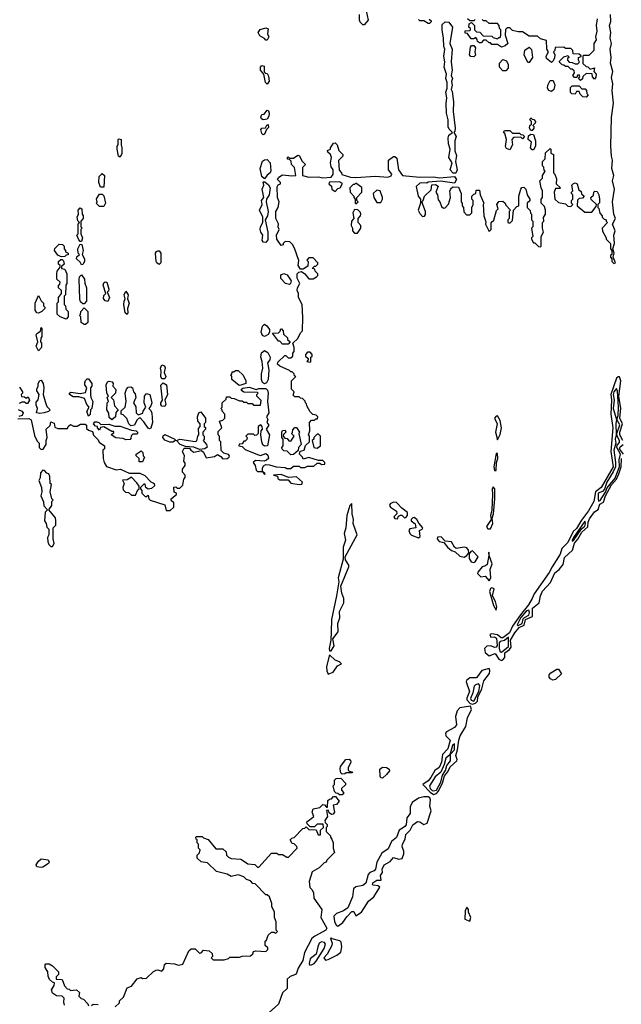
# Model space of a CAD drawing. Extents: x 2769579 to 2883812, y 684207 to 828660.
# Tile 162 of 256: x 2845899 to 2850239, y 728920 to 736018. Entities that reach past the tile are written whole.
import ezdxf

# ---------------------------------------------------------------- set-up
doc = ezdxf.new("R2010")
doc.units = 0

msp = doc.modelspace()

# ---------------------------------------------------------------- linework, layer by layer
at = {"layer": '0CON02XD'}
for points in [[(2848390, 736115), (2848412.5, 736015), (2848385, 735980), (2848375, 735980), (2848355, 736000), (2848350, 736015), (2848350, 736055)], [(2848851.7, 736021.7), (2848868.3, 736008.3), (2848868.3, 736001.7), (2848855, 735990), (2848845, 735990), (2848815, 736010), (2848785, 736010), (2848775, 736020)], [(2849025, 734911.2), (2849004.2, 734935), (2849017.5, 734985), (2848995.8, 735025), (2849003.3, 735085), (2848992.7, 735122.7), (2848990, 735165), (2848995.8, 735184.2), (2849020, 735205), (2848997.5, 735227.5), (2848989.2, 735245), (2848989.2, 735295), (2848978.8, 735345), (2848975.9, 735414.1), (2848981.2, 735455), (2848973.8, 735495), (2848983.3, 735525), (2848983.3, 735565), (2848973.8, 735595), (2848977.5, 735625), (2848961.2, 735675), (2848966, 735715), (2848958.8, 735755), (2848966.7, 735805), (2848957.5, 735825), (2848956.4, 735883.6), (2848946, 735945), (2848946.7, 735983.3), (2848968.3, 736001.7), (2848995, 736000), (2849020, 735965), (2849002.5, 735845), (2849017.5, 735805), (2849011.2, 735715), (2849017.5, 735655), (2849012.5, 735615), (2849020, 735595), (2849013, 735573), (2849017.5, 735545), (2849012.5, 735515), (2849019.3, 735499.3), (2849028, 735425), (2849026.7, 735355), (2849040, 735235), (2849037, 735213), (2849030, 735205), (2849046.7, 735175), (2849038.8, 735145), (2849038.3, 735071.7), (2849048.8, 735038.8), (2849042.5, 734995), (2849053.8, 734936.2), (2849045, 734912.5), (2849025, 734911.2)], [(2850063.8, 736025), (2850057.5, 735975), (2850062.5, 735935), (2850052.5, 735895), (2850056.4, 735873.6), (2850040, 735845), (2850040, 735795), (2850005, 735760), (2849965, 735760), (2849960, 735755), (2849961.7, 735701.7), (2849985, 735680), (2849998.3, 735678.3), (2850015, 735660), (2850045, 735670), (2850040, 735645), (2850057.5, 735625), (2850056.1, 735603.9), (2850045, 735590), (2850030, 735605), (2850028.3, 735628.3), (2849985, 735630), (2849961.7, 735608.3), (2849958.3, 735591.7), (2849945, 735580), (2849930, 735595), (2849940, 735605), (2849935, 735620), (2849921.7, 735618.3), (2849918.3, 735601.7), (2849901.7, 735601.7), (2849890, 735615), (2849900, 735635), (2849898.3, 735648.3), (2849885, 735660), (2849875, 735660), (2849855, 735680), (2849835, 735680), (2849825, 735690), (2849811.7, 735691.7), (2849791.7, 735711.7), (2849791.7, 735718.3), (2849810, 735735), (2849825, 735750), (2849855, 735760), (2849860, 735745), (2849851.7, 735738.3), (2849850, 735725), (2849861.7, 735711.7), (2849885, 735710), (2849905, 735700), (2849925, 735700), (2849938.3, 735711.7), (2849930, 735725), (2849930, 735745), (2849948.3, 735751.7), (2849948.3, 735758.3), (2849935, 735770), (2849891.7, 735771.7), (2849890, 735795), (2849875, 735810), (2849835, 735810), (2849825, 735820), (2849761.7, 735818.3), (2849760, 735795), (2849750, 735785), (2849760, 735765), (2849757.5, 735742.5), (2849748.3, 735721.7), (2849735, 735710), (2849698.3, 735738.3), (2849697.5, 735755), (2849712.5, 735785), (2849702.5, 735805), (2849698.3, 735868.3), (2849655, 735880), (2849635, 735900), (2849575, 735900), (2849525, 735930), (2849495, 735930), (2849455, 735940), (2849435, 735960), (2849415, 735960), (2849403, 735947), (2849400, 735905), (2849420, 735845), (2849401.7, 735828.3), (2849375, 735820), (2849345, 735840), (2849305, 735840), (2849295, 735850), (2849285, 735850), (2849265, 735870), (2849245, 735870), (2849228.3, 735851.7), (2849215, 735850), (2849201.7, 735861.7), (2849200, 735875), (2849188.3, 735888.3), (2849175, 735880), (2849155, 735880), (2849128.3, 735918.3), (2849111.7, 735921.7), (2849111.7, 735938.3), (2849145, 735940), (2849150, 735945), (2849150, 735955), (2849140, 735965), (2849141.7, 735988.3), (2849158.3, 735998.3), (2849180, 735975), (2849180, 735945), (2849195, 735930), (2849218.3, 735928.3), (2849241.7, 735901.7), (2849305, 735900), (2849315, 735890), (2849345, 735880), (2849355, 735890), (2849365, 735890), (2849370, 735905), (2849370, 735945), (2849360, 735955), (2849357, 735977), (2849345, 735990), (2849285, 735990), (2849265, 736010), (2849245, 736010), (2849235, 736020)], [(2849185, 736020), (2849175, 736010), (2849145, 736010), (2849130, 736025)], [(2850167.4, 735312.6), (2850182.1, 735415), (2850173.9, 735506.1), (2850178.2, 735555), (2850168.5, 735601.5), (2850177.7, 735645), (2850160.9, 735705), (2850165.5, 735745), (2850157.3, 735805), (2850167.8, 735845), (2850158.9, 735885), (2850164.2, 735925), (2850154.3, 735975), (2850162, 736005), (2850160, 736055)], [(2847685, 735870), (2847675, 735870), (2847665, 735882.5), (2847630.8, 735900.8), (2847620, 735925), (2847633.9, 735946.1), (2847675, 735960), (2847690.7, 735950.7), (2847687.5, 735915), (2847696.2, 735895), (2847685, 735870)], [(2849175, 735750), (2849153, 735753), (2849142.5, 735765), (2849150.7, 735819.3), (2849158.3, 735831.7), (2849175, 735832.5), (2849187.5, 735815), (2849182.5, 735785), (2849187.5, 735762.5), (2849175, 735750)], [(2849575, 735710), (2849565, 735710), (2849537.5, 735765), (2849541.7, 735798.3), (2849575, 735820), (2849591.7, 735801.7), (2849597.5, 735745), (2849575, 735710)], [(2849405, 735650), (2849385, 735650), (2849360, 735675), (2849360, 735705), (2849385, 735730), (2849410, 735720), (2849422.5, 735695), (2849421.7, 735668.3), (2849405, 735650)], [(2847685, 735552.5), (2847671.2, 735565), (2847660, 735625), (2847636.2, 735655), (2847636.2, 735675), (2847645, 735686.7), (2847663.3, 735683.3), (2847662.5, 735642.5), (2847671.7, 735631.7), (2847685, 735630), (2847695, 735610), (2847697.5, 735575), (2847685, 735552.5)], [(2849735, 735500), (2849717, 735507), (2849706.7, 735525), (2849707.5, 735545), (2849725, 735580), (2849748.3, 735578.3), (2849760, 735545), (2849752.5, 735515), (2849735, 735500)], [(2849985, 735460), (2849961.7, 735461.7), (2849941.7, 735481.7), (2849935, 735500), (2849915, 735500), (2849905, 735480), (2849883, 735483), (2849873, 735493), (2849871.7, 735528.3), (2849885, 735540), (2849935, 735540), (2849955, 735520), (2849978.3, 735518.3), (2849988.3, 735508.3), (2849990, 735485), (2850000, 735475), (2849985, 735460)], [(2847655, 735296.2), (2847643.1, 735303.1), (2847638, 735315), (2847645, 735333.3), (2847662.5, 735337.5), (2847683.3, 735366.7), (2847695, 735360), (2847699.2, 735345), (2847697, 735323), (2847685, 735300), (2847655, 735296.2)], [(2847540, 733025), (2847530, 733015), (2847540, 733005), (2847538.3, 732991.7), (2847525, 732980), (2847515, 732980), (2847505, 732960), (2847481.7, 732958.3), (2847480, 732945), (2847505, 732940), (2847525, 732920), (2847615, 732883.3), (2847635, 732877.5), (2847675, 732890), (2847689.5, 732879.5), (2847693.3, 732855), (2847678.3, 732841.7), (2847663.6, 732836.4), (2847600.7, 732839.3), (2847582.5, 732825), (2847597.5, 732805), (2847605, 732770), (2847615, 732760), (2847650, 732760), (2847665, 732740), (2847670, 732745), (2847650, 732760), (2847650, 732785), (2847658, 732802), (2847675, 732810.8), (2847700, 732810), (2847750, 732795), (2847815, 732790), (2847825, 732783.3), (2847855, 732783.3), (2847875, 732800), (2847915, 732800), (2847925, 732790), (2847955, 732790), (2847975, 732800), (2848021.7, 732798.3), (2848045, 732820), (2848065, 732820), (2848075, 732812.5), (2848100, 732815), (2848100, 732825), (2848085, 732840), (2848055, 732840), (2847985, 732862.5), (2847945, 732850), (2847940, 732865), (2847917.5, 732885), (2847921.7, 732908.3), (2847950, 732915), (2847961.7, 732948.3), (2847990, 732975), (2847990, 733015), (2847982.5, 733025), (2847992.5, 733055), (2847990, 733115), (2848005, 733130), (2848025, 733130), (2848035, 733140), (2848048.3, 733141.7), (2848050, 733155), (2848037, 733167), (2848013, 733173), (2847995, 733190), (2847970, 733235), (2847968.3, 733248.3), (2847960, 733255), (2847958.3, 733268.3), (2847938.3, 733288.3), (2847925, 733290), (2847915, 733300), (2847885, 733300), (2847871.7, 733311.7), (2847880, 733335), (2847860, 733355), (2847860, 733415), (2847890, 733445), (2847881.7, 733451.7), (2847880, 733465), (2847865, 733480), (2847855, 733480), (2847845, 733490), (2847775, 733520), (2847760, 733535), (2847761.7, 733548.3), (2847811.7, 733598.3), (2847818.3, 733598.3), (2847835, 733580), (2847855, 733580), (2847868.3, 733591.7), (2847870, 733615), (2847880, 733625), (2847880, 733655), (2847870, 733685), (2847905, 733720), (2847925, 733760), (2847940, 733775), (2847940.7, 733870.7), (2847937.5, 733965), (2847910, 734015), (2847910, 734045), (2847900, 734065), (2847902.5, 734085), (2847920, 734115), (2847900, 734155), (2847901.2, 734185), (2847911.7, 734198.3), (2847931.7, 734201.7), (2847956.4, 734186.4), (2847985, 734150), (2848015, 734150), (2848040, 734165), (2848050, 734175), (2848050, 734185), (2848030, 734205), (2848028.3, 734218.3), (2848010, 734225), (2848025, 734240), (2848035, 734240), (2848050, 734255), (2848050, 734265), (2848015, 734300), (2847985, 734300), (2847970, 734285), (2847980, 734275), (2847978.3, 734241.7), (2847945, 734220), (2847925, 734220), (2847906.7, 734245), (2847911.7, 734281.7), (2847881.7, 734371.7), (2847866.4, 734396.4), (2847847, 734417), (2847815, 734420), (2847800, 734405), (2847800, 734395), (2847785, 734390), (2847753.3, 734435), (2847752.5, 734465), (2847770, 734505), (2847762.5, 734525), (2847767, 734547), (2847747.5, 734585), (2847747.5, 734635), (2847762.5, 734665), (2847770, 734705), (2847760, 734735), (2847757, 734813), (2847763.6, 734826.4), (2847780, 734835), (2847780, 734845), (2847760, 734865), (2847768.3, 734881.7), (2847795, 734900), (2847861.2, 734891.2), (2847890, 734895), (2847881.7, 734951.7), (2847860, 734975), (2847858.3, 734998.3), (2847845, 735010), (2847831.7, 735011.7), (2847830, 735025), (2847835, 735030), (2847845, 735020), (2847875, 735020), (2847905, 735040), (2847916.4, 735036.4), (2847935, 735000), (2847960, 734975), (2847938.3, 734951.7), (2847940, 734895), (2847985, 734883.8), (2848055, 734886), (2848085, 734878.8), (2848145, 734883.3), (2848159.3, 734900.7), (2848160, 734935), (2848146.7, 734956.7), (2848140, 734985), (2848147.5, 735025), (2848140, 735045), (2848121.7, 735061.7), (2848120, 735075), (2848140, 735085), (2848140, 735095), (2848161.7, 735128.3), (2848175, 735130), (2848190, 735115), (2848200, 735075), (2848230, 735045), (2848230, 735035), (2848198.3, 735001.7), (2848203, 734933), (2848220, 734915), (2848221.7, 734901.7), (2848285, 734883.3), (2848325, 734880), (2848465, 734890), (2848553.6, 734883.6), (2848577.7, 734892.3), (2848582.5, 734905), (2848560, 734935), (2848560, 735005), (2848595, 735032.5), (2848605, 735032.5), (2848620.7, 735020.7), (2848632.5, 734935), (2848660, 734895), (2848785, 734882), (2848885, 734885.8), (2848927.3, 734877.3), (2849036.4, 734886.4), (2849050, 734865), (2849035, 734840), (2848935, 734853.3), (2848845, 734846.7), (2848835, 734840), (2848795, 734842.5), (2848785, 734840), (2848760, 734815), (2848772.5, 734745), (2848790, 734725), (2848790, 734695), (2848772.5, 734645), (2848785, 734620), (2848805, 734600), (2848818.3, 734601.7), (2848827, 734613), (2848827.5, 734635), (2848800, 734705), (2848810, 734715), (2848820, 734745), (2848868.3, 734791.7), (2848872.5, 734827.5), (2848899.3, 734829.3), (2848917, 734817), (2848900, 734775), (2848912.5, 734755), (2848918.3, 734718.3), (2848930, 734705), (2848941.7, 734671.7), (2848955, 734660), (2848968.3, 734661.7), (2848991.7, 734688.3), (2849007.5, 734735), (2849002.5, 734785), (2849013.6, 734806.4), (2849025, 734812.5), (2849065, 734810), (2849082.5, 734765), (2849082.5, 734705), (2849090, 734695), (2849090, 734675), (2849100, 734665), (2849103, 734633), (2849121.7, 734611.7), (2849145, 734610), (2849160, 734625), (2849160, 734665), (2849170, 734685), (2849170, 734715), (2849160, 734725), (2849160, 734745), (2849175, 734760), (2849190, 734765), (2849191.7, 734788.3), (2849215, 734790), (2849220, 734755), (2849247.5, 734695), (2849243.3, 734686.7), (2849247.5, 734605), (2849261.7, 734561.7), (2849260, 734545), (2849285, 734490), (2849300, 734505), (2849300, 734555), (2849318.3, 734571.7), (2849338.3, 734641.7), (2849350, 734655), (2849340, 734685), (2849355, 734707.5), (2849385, 734710), (2849400, 734695), (2849405, 734680), (2849440, 734645), (2849430, 734635), (2849430, 734585), (2849420, 734575), (2849420, 734555), (2849435, 734550), (2849455, 734570), (2849460, 734645), (2849485, 734670), (2849500, 734675), (2849500, 734745), (2849513, 734797), (2849521.7, 734808.3), (2849535, 734810), (2849550, 734795), (2849560, 734755), (2849580, 734725), (2849578.3, 734711.7), (2849560, 734695), (2849560, 734665), (2849581.7, 734641.7), (2849583, 734623), (2849590, 734615), (2849590, 734575), (2849600, 734565), (2849600, 734525), (2849590, 734515), (2849600, 734455), (2849590, 734445), (2849590, 734435), (2849605, 734410), (2849615, 734410), (2849641.7, 734381.7), (2849655, 734380), (2849660, 734385), (2849660, 734455), (2849677.5, 734485), (2849670, 734515), (2849670, 734555), (2849680, 734565), (2849678.3, 734591.7), (2849692.5, 734615), (2849692.5, 734645), (2849685, 734670), (2849660, 734695), (2849660, 734725), (2849670, 734735), (2849670, 734785), (2849660, 734805), (2849650, 734855), (2849670, 734875), (2849670, 734895), (2849690, 734925), (2849681.7, 734931.7), (2849680, 734955), (2849670, 734965), (2849670, 734995), (2849690, 735015), (2849691.7, 735058.3), (2849725, 735090), (2849730, 735085), (2849730, 735055), (2849750, 735045), (2849750, 734915), (2849760, 734905), (2849771.7, 734871.7), (2849770, 734835), (2849800, 734805), (2849795, 734800), (2849765, 734800), (2849753.3, 734775), (2849760, 734725), (2849785, 734700), (2849835, 734690), (2849853, 734673), (2849875, 734670), (2849880, 734675), (2849890, 734685), (2849880, 734695), (2849880, 734715), (2849890, 734725), (2849890, 734755), (2849880, 734765), (2849880, 734775), (2849890, 734785), (2849882.5, 734825), (2849893, 734837), (2849905, 734842.5), (2849920, 734835), (2849931.7, 734791.7), (2849948.3, 734778.3), (2849951.7, 734761.7), (2849970, 734745), (2849958.3, 734731.7), (2849935, 734730), (2849922.5, 734717.5), (2849920, 734675), (2849975, 734630), (2850025, 734630), (2850058.3, 734671.7), (2850060, 734685), (2850021.7, 734721.7), (2850020, 734735), (2850038.3, 734751.7), (2850040, 734775), (2850048.3, 734781.7), (2850065, 734780), (2850077.5, 734755), (2850082.5, 734725), (2850081.7, 734698.3), (2850070, 734685), (2850070, 734665), (2850077, 734657), (2850083, 734623), (2850100, 734605), (2850100, 734595), (2850115, 734580), (2850130, 734575), (2850130, 734565), (2850140, 734555), (2850100, 734515), (2850103, 734493), (2850130, 734445), (2850130, 734435), (2850160, 734405), (2850160, 734365), (2850170, 734355), (2850170, 734325), (2850161.7, 734318.3), (2850160, 734305), (2850170, 734295), (2850170, 734275), (2850185, 734260), (2850197.5, 734265), (2850180, 734305), (2850186.7, 734335), (2850176.7, 734365), (2850190, 734405), (2850185.8, 734465), (2850193.3, 734495), (2850176.2, 734545), (2850195.8, 734585), (2850185.5, 734615.5), (2850175.6, 734705), (2850190, 734795), (2850175.5, 734855), (2850184, 734895), (2850169.2, 734945), (2850175.6, 735005), (2850167.1, 735035), (2850164, 735105), (2850167.4, 735312.6)], [(2849595, 735220), (2849585, 735220), (2849577.5, 735235), (2849580, 735255), (2849590, 735265), (2849590, 735285), (2849580, 735295), (2849585, 735310), (2849595, 735300), (2849608.3, 735298.3), (2849620, 735285), (2849618.3, 735271.7), (2849600, 735255), (2849607.5, 735247.5), (2849607.5, 735235), (2849595, 735220)], [(2847655, 735187.5), (2847645, 735196.7), (2847638, 735225), (2847645, 735236.7), (2847672.5, 735237.5), (2847681.7, 735258.3), (2847691.7, 735261.7), (2847695, 735240), (2847680, 735225), (2847665, 735192.5), (2847655, 735187.5)], [(2849435, 735080), (2849410, 735090), (2849403, 735103), (2849410, 735155), (2849397.5, 735197.5), (2849390, 735205), (2849395, 735220), (2849435, 735220), (2849455, 735200), (2849505, 735200), (2849515, 735190), (2849528.3, 735188.3), (2849540, 735175), (2849525, 735160), (2849515, 735170), (2849461.7, 735168.3), (2849450, 735155), (2849453.3, 735115), (2849435, 735080)], [(2846625, 735027.5), (2846613, 735033), (2846602.5, 735085), (2846603, 735107), (2846610, 735115), (2846610, 735155), (2846615, 735160), (2846630, 735155), (2846630, 735115), (2846637, 735093), (2846636.4, 735053.6), (2846625, 735027.5)], [(2849605, 735080), (2849595, 735080), (2849583, 735093), (2849590, 735135), (2849567.5, 735155), (2849568.3, 735181.7), (2849585, 735192.5), (2849605, 735190), (2849620, 735145), (2849620, 735105), (2849605, 735080)], [(2847665, 734870), (2847646.4, 734886.4), (2847633.8, 734945), (2847651.7, 734998.3), (2847665, 735007.5), (2847685, 735010), (2847706, 734985), (2847710.7, 734929.3), (2847706, 734914), (2847685, 734897.5), (2847665, 734870)], [(2846505, 734810), (2846481.7, 734811.7), (2846470, 734845), (2846473, 734887), (2846495, 734910), (2846510, 734895), (2846505, 734810)], [(2847675, 734411.2), (2847657.5, 734415), (2847648.8, 734425), (2847653.3, 734465), (2847638.8, 734485), (2847633.3, 734505), (2847636.7, 734525), (2847652.5, 734555), (2847652.5, 734595), (2847630, 734645), (2847647.5, 734685), (2847643.3, 734715), (2847660, 734735), (2847647.5, 734795), (2847660, 734825), (2847655, 734850), (2847668.3, 734848.3), (2847695, 734827.5), (2847706.7, 734805), (2847697.5, 734755), (2847680, 734725), (2847677.5, 734705), (2847692.5, 734635), (2847686.4, 734603.6), (2847670, 734575), (2847690, 734485), (2847688.3, 734431.7), (2847675, 734411.2)], [(2848175, 734780), (2848195, 734800), (2848210, 734805), (2848227, 734837), (2848205, 734850), (2848133, 734847), (2848130, 734835), (2848148.3, 734818.3), (2848150, 734795), (2848175, 734780)], [(2848325, 734690), (2848340, 734705), (2848330, 734715), (2848330, 734735), (2848367.5, 734775), (2848367, 734807), (2848325, 734840), (2848315, 734830), (2848305, 734830), (2848280, 734805), (2848282.5, 734775), (2848310, 734745), (2848310, 734735), (2848320, 734725), (2848320, 734695), (2848325, 734690)], [(2848505, 734700), (2848517, 734723), (2848517, 734737), (2848500, 734785), (2848475, 734790), (2848450, 734765), (2848452.5, 734735), (2848475, 734700), (2848505, 734700)], [(2846505, 734670), (2846475, 734670), (2846450, 734695), (2846457.5, 734702.5), (2846453, 734727), (2846475, 734760), (2846495, 734760), (2846507, 734747), (2846517.5, 734695), (2846505, 734670)], [(2846345, 734420), (2846335, 734420), (2846325, 734430), (2846312.5, 734465), (2846320, 734475), (2846320, 734545), (2846330, 734555), (2846318.3, 734568.3), (2846313.3, 734595), (2846322.5, 734615), (2846320, 734645), (2846335, 734662.5), (2846346.7, 734655), (2846350, 734615), (2846357.5, 734605), (2846357.5, 734585), (2846340, 734565), (2846340, 734525), (2846350, 734515), (2846340, 734505), (2846340, 734475), (2846352.5, 734445), (2846345, 734420)], [(2848335, 734480), (2848360, 734515), (2848360, 734535), (2848340, 734555), (2848340, 734585), (2848357, 734603), (2848360, 734615), (2848357, 734627), (2848338.3, 734648.3), (2848315, 734650), (2848302.5, 734625), (2848310, 734585), (2848292.5, 734565), (2848290, 734535), (2848300, 734515), (2848300, 734495), (2848315, 734480), (2848335, 734480)], [(2846198.3, 734308.3), (2846175, 734320), (2846150, 734355), (2846151.7, 734368.3), (2846185, 734400), (2846208.3, 734398.3), (2846220, 734385), (2846220, 734365), (2846230, 734355), (2846230, 734345), (2846250, 734335), (2846248.3, 734321.7), (2846235, 734320), (2846225, 734310), (2846198.3, 734308.3)], [(2846345, 734250), (2846335, 734270), (2846310, 734295), (2846311.7, 734308.3), (2846330, 734325), (2846320, 734335), (2846317.5, 734365), (2846335, 734400), (2846347, 734397), (2846357.5, 734355), (2846350, 734325), (2846367.5, 734295), (2846367.5, 734275), (2846355, 734252.5), (2846345, 734250)], [(2846235, 733860), (2846190, 733875), (2846170, 733895), (2846170, 733975), (2846180, 733985), (2846180, 734015), (2846200, 734045), (2846200, 734065), (2846180, 734085), (2846180, 734105), (2846188.3, 734111.7), (2846190, 734125), (2846168.3, 734148.3), (2846167.5, 734185), (2846170, 734205), (2846190, 734235), (2846190, 734245), (2846180, 734255), (2846180, 734275), (2846195, 734290), (2846205, 734290), (2846215, 734280), (2846220, 734255), (2846201.7, 734238.3), (2846200, 734225), (2846225, 734220), (2846240, 734185), (2846240, 734115), (2846232.5, 734105), (2846230, 734035), (2846220, 734025), (2846220, 733965), (2846230, 733955), (2846231.7, 733931.7), (2846250, 733915), (2846250, 733875), (2846235, 733860)], [(2846905, 734252.5), (2846887.5, 734265), (2846883.8, 734275), (2846880, 734335), (2846885, 734347.5), (2846895, 734352.5), (2846905, 734352.5), (2846916.7, 734335), (2846917.5, 734265), (2846905, 734252.5)], [(2846365, 733970), (2846355, 733970), (2846337.5, 733985), (2846332.5, 734005), (2846327.5, 734145), (2846330, 734165), (2846345, 734177.5), (2846366.4, 734146.4), (2846368.3, 734118.3), (2846380, 734085), (2846381.7, 733988.3), (2846365, 733970)], [(2847845, 734110), (2847816.4, 734116.4), (2847782.3, 734152.3), (2847782.3, 734177.7), (2847805, 734188.8), (2847828.6, 734178.6), (2847856.7, 734135), (2847853.6, 734116.4), (2847845, 734110)], [(2846535, 733987.5), (2846515, 733990), (2846503, 734007), (2846505, 734030), (2846520, 734045), (2846502.5, 734105), (2846505, 734120), (2846515, 734127.5), (2846527.5, 734125), (2846542.5, 734075), (2846538.8, 734061.2), (2846530, 734055), (2846546.7, 734015), (2846535, 733987.5)], [(2846035, 733902.5), (2846022.5, 733905), (2846010, 733925), (2846010, 733975), (2846035, 734030), (2846055, 733990), (2846070, 733975), (2846070, 733955), (2846080, 733945), (2846080, 733935), (2846060, 733915), (2846035, 733902.5)], [(2846675, 733892.5), (2846660, 733905), (2846651.2, 733965), (2846651.7, 733988.3), (2846660, 734005), (2846653.3, 734035), (2846665, 734060), (2846682.5, 734035), (2846677.5, 734005), (2846688.8, 733975), (2846677.5, 733935), (2846680, 733905), (2846675, 733892.5)], [(2846375, 733820), (2846365, 733820), (2846342.5, 733835), (2846340, 733875), (2846330, 733885), (2846337.5, 733892.5), (2846340, 733915), (2846365, 733940), (2846390, 733915), (2846390, 733835), (2846375, 733820)], [(2846035, 733630), (2846017.5, 733665), (2846030, 733695), (2846017.5, 733745), (2846023.6, 733756.4), (2846048.3, 733771.7), (2846055, 733800), (2846060, 733795), (2846060, 733735), (2846051.7, 733721.7), (2846050, 733695), (2846057.5, 733685), (2846057.5, 733655), (2846035, 733630)], [(2847665, 733733.3), (2847650.7, 733740.7), (2847640, 733765), (2847651.2, 733808.8), (2847665, 733822.5), (2847681.7, 733811.7), (2847700, 733785), (2847700, 733765), (2847690.7, 733749.3), (2847665, 733733.3)], [(2847835, 733680), (2847795, 733680), (2847775, 733700), (2847765, 733700), (2847721.7, 733758.3), (2847765, 733760), (2847778.3, 733771.7), (2847781.7, 733788.3), (2847788.3, 733788.3), (2847800, 733775), (2847801.7, 733751.7), (2847830, 733725), (2847831.7, 733711.7), (2847850, 733695), (2847835, 733680)], [(2847665, 733393.3), (2847651.7, 733401.7), (2847643.3, 733425), (2847642.5, 733465), (2847652.5, 733505), (2847647.5, 733555), (2847637.5, 733585), (2847643, 733617), (2847665, 733632.5), (2847689.5, 733619.5), (2847706.7, 733585), (2847702.5, 733565), (2847687.5, 733545), (2847696.7, 733495), (2847690.8, 733425), (2847678.8, 733401.2), (2847665, 733393.3)], [(2847995, 733550), (2848000, 733555), (2848000, 733585), (2848008.3, 733591.7), (2848010, 733605), (2847995, 733620), (2847975, 733620), (2847960, 733605), (2847961.7, 733591.7), (2847980, 733575), (2847980, 733565), (2847970, 733555), (2847995, 733550)], [(2846945, 733430), (2846925, 733430), (2846916.7, 733445), (2846920, 733485), (2846913.8, 733505), (2846925, 733530), (2846943.3, 733523.3), (2846948.3, 733508.3), (2846942.5, 733475), (2846953.3, 733445), (2846945, 733430)], [(2847481.7, 733381.7), (2847430, 733425), (2847430, 733445), (2847420, 733455), (2847428.3, 733461.7), (2847431.7, 733478.3), (2847445, 733480), (2847455, 733490), (2847475, 733490), (2847510, 733455), (2847530, 733415), (2847530, 733395), (2847495, 733382.5), (2847481.7, 733381.7)], [(2850250.6, 732985), (2850226.9, 733025), (2850228, 733045), (2850248.2, 733105), (2850228.2, 733145), (2850235.5, 733215), (2850221.9, 733305), (2850234.2, 733414.2), (2850225, 733442.5), (2850215, 733443.3), (2850205, 733433.3), (2850162.5, 733315), (2850167.5, 733275), (2850163.2, 733173.2), (2850178.5, 733075), (2850162.2, 732905), (2850178.8, 732795), (2850092.5, 732645), (2850053.1, 732615), (2850040, 732545), (2850003.1, 732476.9), (2849950.7, 732409.3), (2849915, 732350), (2849892.1, 732327.9), (2849851.9, 732248.1), (2849810.8, 732205), (2849798.6, 732165), (2849739.4, 732075), (2849718.1, 732031.9), (2849609.8, 731880.2), (2849596.7, 731845), (2849569.6, 731800.4), (2849511.2, 731728.8), (2849454.7, 731645.3), (2849431.2, 731598.8), (2849385, 731561.4), (2849372.1, 731562.1), (2849345, 731582.5), (2849305, 731590.8), (2849291.2, 731585), (2849296.4, 731566.4), (2849325, 731570), (2849339.4, 731559.4), (2849342.4, 731507.6), (2849335, 731494), (2849327, 731493), (2849295, 731504.6), (2849267.7, 731502.3), (2849251.4, 731485), (2849255.8, 731455.8), (2849285, 731433.3), (2849328.8, 731448.8), (2849355, 731408), (2849375, 731398)], [(2845885, 733140), (2845965, 733143.8), (2845982.7, 733132.7), (2846005, 733020), (2846025, 732980), (2846040, 732965), (2846040, 732935), (2846055, 732920), (2846068.3, 732921.7), (2846090, 732955), (2846090, 732985), (2846097.5, 733005), (2846090, 733065), (2846118.3, 733091.7), (2846125, 733120), (2846148.3, 733108.3), (2846151.7, 733081.7), (2846175, 733070), (2846245, 733070), (2846250, 733085), (2846265, 733100), (2846288.3, 733088.3), (2846315, 733087.5), (2846338.3, 733101.7), (2846371.7, 733101.7), (2846380, 733095), (2846381.7, 733071.7), (2846395, 733060), (2846425, 733050), (2846431.7, 733021.7), (2846465, 732990), (2846473.6, 732973.6), (2846510, 732945), (2846510, 732925), (2846500, 732915), (2846502.5, 732855), (2846507.5, 732825), (2846525, 732797.5), (2846595, 732772.5), (2846627, 732777), (2846688.3, 732748.3), (2846765, 732750), (2846803, 732733), (2846846.1, 732686.1), (2846870, 732675), (2846871.7, 732658.3), (2846850.7, 732639.3), (2846825, 732633.3), (2846810, 732645), (2846805, 732670), (2846795, 732670), (2846770, 732645), (2846770, 732635), (2846780, 732625), (2846780, 732605), (2846805, 732580), (2846815, 732580), (2846825, 732590), (2846830, 732565), (2846840, 732555), (2846945, 732520), (2846955, 732480), (2846985, 732480), (2847010, 732505), (2847010, 732535), (2846993, 732553), (2846992.5, 732565), (2847021.7, 732588.3), (2847030, 732595), (2847030, 732605), (2847013, 732613), (2847011.7, 732648.3), (2847025, 732650), (2847035, 732640), (2847055, 732640), (2847077, 732663), (2847082.5, 732705), (2847091.7, 732718.3), (2847092.5, 732735), (2847072.5, 732755), (2847073, 732777), (2847092.5, 732805), (2847091.7, 732821.7), (2847083.3, 732835), (2847087.5, 732875), (2847072.5, 732905), (2847085, 732930), (2847125, 732930), (2847132.5, 732915), (2847155, 732900), (2847211.7, 732911.7), (2847225, 732900), (2847245, 732860), (2847305, 732870), (2847325, 732882.5), (2847349.3, 732869.3), (2847365, 732852.5), (2847396.4, 732853.6), (2847410, 732865), (2847412.5, 732875), (2847405, 732882.5), (2847372.3, 732892.3), (2847351.7, 732911.7), (2847350, 732975), (2847340, 732985), (2847340, 733015), (2847330, 733025), (2847331.7, 733048.3), (2847357.5, 733075), (2847340, 733125), (2847365, 733130), (2847380, 733145), (2847380, 733175), (2847360, 733195), (2847360, 733205), (2847350, 733215), (2847360, 733225), (2847360, 733255), (2847388.3, 733281.7), (2847391.7, 733298.3), (2847415, 733300), (2847425, 733290), (2847447, 733287), (2847485, 733270), (2847505, 733270), (2847515, 733260), (2847535, 733260), (2847545, 733250), (2847575, 733250), (2847585, 733240), (2847635, 733240), (2847641.7, 733271.7), (2847610, 733305), (2847610, 733315), (2847620, 733325), (2847615, 733330), (2847515, 733332.5), (2847500, 733345), (2847500, 733355), (2847508.3, 733361.7), (2847555, 733370), (2847605, 733352.5), (2847625, 733360), (2847675, 733360), (2847687.1, 733347.1), (2847691.2, 733325), (2847686.2, 733265), (2847696, 733185), (2847680, 733155), (2847690, 733135), (2847682.5, 733115), (2847696.7, 733095), (2847677.5, 733065), (2847701.2, 733025), (2847686.7, 732945), (2847665, 732942.5), (2847653.8, 732953.8), (2847646.7, 732975), (2847637.5, 733025), (2847640, 733055), (2847650, 733065), (2847647.5, 733085), (2847638.3, 733098.3), (2847620, 733085), (2847620, 733035), (2847608.3, 733021.7), (2847595, 733020), (2847585, 733030), (2847545, 733030), (2847540, 733025)], [(2845898.3, 733368.3), (2845920, 733335), (2845920, 733325), (2845910, 733315), (2845911.7, 733301.7), (2845935, 733300), (2845945, 733290), (2845960, 733300), (2845970, 733275), (2845955, 733250), (2845945, 733250), (2845935, 733260), (2845915, 733260), (2845895, 733250)], [(2846045, 733180), (2846020, 733185), (2846027.5, 733215), (2846018.3, 733238.3), (2846018.3, 733261.7), (2846031.7, 733278.3), (2846040, 733315), (2846023, 733343), (2846022.5, 733355), (2846032.5, 733375), (2846032.5, 733395), (2846043.6, 733416.4), (2846055, 733420), (2846067.5, 733395), (2846072.5, 733365), (2846067.5, 733315), (2846082.5, 733265), (2846095, 733230), (2846120, 733205), (2846107, 733193), (2846075, 733183.3), (2846045, 733180)], [(2846395, 733160), (2846383.6, 733193.6), (2846400, 733225), (2846383.3, 733245), (2846366.2, 733286.2), (2846325, 733298.8), (2846285, 733299.2), (2846257.5, 733315), (2846257.5, 733325), (2846267, 733333), (2846335, 733323.3), (2846375, 733330), (2846382.5, 733365), (2846370, 733385), (2846369.3, 733400.7), (2846373, 733417), (2846385, 733430), (2846395, 733430), (2846420, 733395), (2846420, 733375), (2846410, 733365), (2846410, 733315), (2846412.5, 733295), (2846427.5, 733265), (2846420, 733215), (2846410, 733205), (2846407, 733173), (2846395, 733160)], [(2846565, 733132.5), (2846545, 733150), (2846541.7, 733181.7), (2846527.5, 733205), (2846530, 733255), (2846540, 733265), (2846530, 733295), (2846540, 733305), (2846527.5, 733325), (2846522.5, 733385), (2846533.6, 733406.4), (2846545, 733412.5), (2846566.4, 733406.4), (2846572.5, 733395), (2846570, 733375), (2846591.7, 733351.7), (2846590, 733325), (2846560, 733295), (2846577, 733277), (2846582.5, 733235), (2846610, 733205), (2846593, 733187), (2846590, 733155), (2846565, 733132.5)], [(2846835, 733067.5), (2846825, 733072.5), (2846795, 733120), (2846765, 733150), (2846745, 733130), (2846727.5, 733095), (2846701.2, 733091.2), (2846687.5, 733105), (2846673, 733143), (2846645, 733170), (2846630, 733175), (2846631.7, 733198.3), (2846660, 733225), (2846667.5, 733265), (2846660, 733325), (2846670, 733355), (2846681.7, 733368.3), (2846701.7, 733371.7), (2846713, 733363), (2846720, 733335), (2846731.7, 733321.7), (2846737.5, 733295), (2846720, 733255), (2846737, 733227), (2846740, 733185), (2846755, 733170), (2846788.3, 733181.7), (2846790, 733195), (2846810, 733225), (2846797.5, 733255), (2846800, 733305), (2846815, 733322.5), (2846837.5, 733315), (2846851.2, 733255), (2846846.2, 733233.8), (2846830, 733215), (2846845, 733200), (2846851.7, 733181.7), (2846856.7, 733115), (2846845, 733072.5), (2846835, 733067.5)], [(2846945, 733230), (2846925, 733232.5), (2846916.7, 733245), (2846916.7, 733255), (2846930, 733275), (2846917, 733383), (2846935, 733400), (2846957.5, 733385), (2846966.2, 733315), (2846946.7, 733275), (2846953.6, 733246.4), (2846945, 733230)], [(2850075, 732547.5), (2850085, 732552), (2850125, 732612), (2850137.4, 732642.6), (2850195, 732711.9), (2850226.1, 732796.1), (2850224.2, 732845), (2850233.3, 732885), (2850207.1, 732935), (2850209.3, 732950.7), (2850225, 732970), (2850225.8, 732984.2), (2850208, 733015), (2850205.8, 733035), (2850227.5, 733097.5), (2850206.2, 733135), (2850215.5, 733165), (2850219.6, 733225), (2850211.1, 733341.1), (2850205, 733360), (2850185, 733336), (2850180, 733315), (2850188.1, 733275), (2850179.6, 733215), (2850203.3, 733135), (2850198.6, 733105), (2850202.5, 733025), (2850194.4, 732995), (2850200, 732965), (2850184.4, 732915), (2850197.1, 732825), (2850195.6, 732795), (2850181.1, 732758.9), (2850134.5, 732685), (2850117.5, 732632.5), (2850102.2, 732617.8), (2850072.9, 732605), (2850071.2, 732561.2), (2850075, 732547.5)], [(2845888.3, 733208.3), (2845915, 733196.7), (2845923.3, 733185), (2845917.5, 733165), (2845893, 733157)], [(2847195, 732920), (2847155, 732936.7), (2847095, 732940), (2847056.4, 732956.4), (2847030, 732985), (2847055, 732993.8), (2847163.8, 732976.2), (2847177.7, 732982.3), (2847183.3, 733015), (2847192.5, 733025), (2847188.3, 733071.7), (2847200, 733085), (2847200, 733105), (2847183.3, 733125), (2847182, 733155), (2847192.5, 733185), (2847205, 733190), (2847240, 733145), (2847240, 733115), (2847230, 733105), (2847230, 733085), (2847238.3, 733078.3), (2847240, 733065), (2847220, 733045), (2847220, 733025), (2847230, 733015), (2847230, 732995), (2847222.5, 732985), (2847246.7, 732955), (2847252.5, 732937.5), (2847235, 732923.3), (2847195, 732920)], [(2849345, 732990), (2849365, 733027.5), (2849374.3, 733075), (2849365, 733127.5), (2849345, 733162.5), (2849335, 733160), (2849323.3, 733145), (2849342.2, 733105), (2849330.6, 733045), (2849345, 732990)], [(2846665, 732990), (2846645, 733000), (2846593, 733003), (2846560, 733025), (2846578.3, 733041.7), (2846578.3, 733048.3), (2846565, 733050), (2846505, 733082.5), (2846481.7, 733078.3), (2846475, 733060), (2846460, 733075), (2846460, 733085), (2846445, 733087.5), (2846432.5, 733105), (2846441.7, 733118.3), (2846455, 733120), (2846470, 733115), (2846485, 733100), (2846543, 733103), (2846585, 733087.5), (2846625, 733088.8), (2846705, 733060), (2846740, 733055), (2846750, 733045), (2846750, 733035), (2846745, 733030), (2846715, 733030), (2846703, 733017), (2846701.7, 732998.3), (2846695, 732992.5), (2846665, 732990)], [(2846981.7, 732971.7), (2846946.4, 732986.4), (2846932.5, 733005), (2846933, 733017), (2846945, 733027.5), (2847017.5, 732995), (2847022.5, 732985), (2847005, 732973.3), (2846981.7, 732971.7)], [(2847855, 732880), (2847828.3, 732908.3), (2847805, 732910), (2847791.7, 732921.7), (2847790, 732935), (2847800, 732945), (2847800, 732995), (2847790, 733005), (2847790, 733045), (2847795, 733057.5), (2847815, 733060), (2847820, 733045), (2847801.7, 733028.3), (2847800, 733015), (2847811.7, 733001.7), (2847828.3, 732998.3), (2847841.7, 732981.7), (2847855, 732980), (2847880, 733015), (2847860, 733035), (2847867.5, 733042.5), (2847868.3, 733061.7), (2847883, 733077), (2847895, 733077.5), (2847917.5, 733045), (2847912.5, 733035), (2847930, 732955), (2847910, 732935), (2847908.3, 732911.7), (2847875, 732882.5), (2847855, 732880)], [(2848045, 732930), (2848070, 732945), (2848070, 733015), (2848055, 733030), (2848045, 733030), (2848020, 733005), (2848020, 732995), (2848010, 732985), (2848020, 732935), (2848045, 732930)], [(2850253.5, 732885), (2850225.4, 732925), (2850231.1, 732938.9), (2850252.5, 732955)], [(2846785, 732830), (2846761.7, 732831.7), (2846760, 732855), (2846740, 732875), (2846740, 732885), (2846775, 732910), (2846788.3, 732898.3), (2846790, 732875), (2846800, 732865), (2846785, 732830)], [(2849335, 732767.5), (2849338.8, 732825), (2849347.1, 732855), (2849345, 732890), (2849335, 732890), (2849320, 732795), (2849325, 732767.5), (2849335, 732767.5)], [(2849375, 731398), (2849385, 731402.5), (2849399.1, 731420.9), (2849399.4, 731455), (2849433.2, 731476.8), (2849445.4, 731494.6), (2849440.3, 731545), (2849470.9, 731599.2), (2849502.5, 731637.5), (2849537.2, 731652.8), (2849546.5, 731695), (2849599.2, 731715), (2849598.1, 731775), (2849646.9, 731815), (2849654.7, 731865.3), (2849671.2, 731898.8), (2849728.7, 731961.3), (2849759.1, 732030.9), (2849790, 732055), (2849819.1, 732090.9), (2849828.8, 732141.2), (2849885.8, 732195), (2849900.4, 732245), (2849925.9, 732274.1), (2849955, 732324.4), (2849998.3, 732361.7), (2849999.2, 732395), (2850010.3, 732419.7), (2850045, 732470.6), (2850071.9, 732488.1), (2850084.4, 732525), (2850110, 732540), (2850123.9, 732585), (2850168.1, 732665), (2850203.5, 732705), (2850220.2, 732745), (2850238.4, 732795), (2850239.7, 732855)], [(2846135, 732220), (2846147.5, 732242.5), (2846140, 732275), (2846140, 732355), (2846160, 732375), (2846160, 732405), (2846157, 732427), (2846110, 732485), (2846130, 732515), (2846130, 732545), (2846140, 732555), (2846130, 732565), (2846120, 732615), (2846127.5, 732667.5), (2846120, 732675), (2846117.5, 732725), (2846110, 732745), (2846095, 732750), (2846078.3, 732768.3), (2846065, 732770), (2846048.3, 732751.7), (2846047.5, 732715), (2846037.5, 732695), (2846057.5, 732645), (2846060, 732615), (2846052.5, 732585), (2846071.7, 732541.7), (2846073, 732513), (2846100, 732485), (2846083, 732467), (2846077.5, 732405), (2846090, 732385), (2846095, 732360), (2846110, 732345), (2846110, 732305), (2846100, 732285), (2846102.5, 732255), (2846110, 732235), (2846125, 732220), (2846135, 732220)], [(2847915, 732667.5), (2847935, 732670), (2847940, 732685), (2847895, 732722.5), (2847837, 732717), (2847785, 732740), (2847730, 732735), (2847758.3, 732728.3), (2847761.7, 732711.7), (2847775, 732700), (2847835, 732700), (2847855, 732677.5), (2847915, 732667.5)], [(2846735, 732590), (2846751.7, 732628.3), (2846760, 732635), (2846760, 732655), (2846745, 732680), (2846705, 732720), (2846675, 732700), (2846641.7, 732698.3), (2846652.5, 732675), (2846642.5, 732645), (2846645, 732630), (2846661.7, 732611.7), (2846685, 732610), (2846705, 732590), (2846735, 732590)], [(2849275, 732347.5), (2849295, 732348.8), (2849312, 732385), (2849306, 732425), (2849315.8, 732455), (2849327.1, 732565), (2849325.6, 732635), (2849315, 732650), (2849306.1, 732633.9), (2849310, 732595), (2849304.3, 732485.7), (2849294.6, 732445), (2849300, 732415), (2849266.7, 732365), (2849275, 732347.5)], [(2848145, 731467.5), (2848167.5, 731505), (2848157.5, 731555), (2848196.7, 731605), (2848194, 731665), (2848207.5, 731705), (2848207, 731753), (2848237.5, 731815), (2848237.5, 731845), (2848223.9, 731883.9), (2848216.7, 731935), (2848273.3, 732075), (2848273.3, 732085), (2848250, 732125), (2848246.7, 732145), (2848332.5, 732305), (2848304, 732385), (2848307.5, 732415), (2848296.4, 732456.4), (2848295, 732530), (2848281.2, 732515), (2848260, 732445), (2848252.7, 732355), (2848239.2, 732315), (2848248.1, 732265), (2848231.9, 732215), (2848232, 732128), (2848196.2, 731995), (2848200, 731965), (2848184.5, 731865.5), (2848148.5, 731695), (2848145.6, 731605), (2848143.6, 731546.4), (2848131.4, 731485), (2848135, 731467.5), (2848145, 731467.5)], [(2848625, 732420), (2848631.2, 732438.8), (2848645, 732446.7), (2848655.8, 732445.8), (2848675, 732426.7), (2848685, 732430), (2848696, 732444), (2848695.8, 732465), (2848655, 732496), (2848616.4, 732536.4), (2848595, 732540.8), (2848572.2, 732527.8), (2848567.5, 732515), (2848573.8, 732503.8), (2848617.5, 732475), (2848620, 732455), (2848597.5, 732435), (2848605, 732422.5), (2848625, 732420)], [(2848775, 732282.5), (2848786.7, 732293.3), (2848782.5, 732335), (2848802.5, 732345), (2848807.5, 732355), (2848777.7, 732387.7), (2848765, 732416), (2848745, 732428.8), (2848735, 732428), (2848724, 732416), (2848724, 732405), (2848752.9, 732382.9), (2848757.5, 732355), (2848713.3, 732346.7), (2848706.7, 732335), (2848713.9, 732313.9), (2848725, 732302.5), (2848775, 732282.5)], [(2849885, 732260), (2849895, 732264.2), (2849951.7, 732348.3), (2849975, 732366.2), (2849980.8, 732385), (2849975, 732402.5), (2849894.4, 732285), (2849884, 732264), (2849885, 732260)], [(2849105, 732144.4), (2849124.4, 732155.6), (2849140, 732175), (2849136, 732195), (2849125, 732210), (2849105, 732216.7), (2849047.1, 732207.1), (2849035.7, 732215.7), (2849013.6, 732253.6), (2848968.3, 732258.3), (2848940, 732290), (2848912, 732288), (2848910, 732275), (2848925, 732256.2), (2848959.3, 732249.3), (2848986, 732215), (2849015, 732192.5), (2849040.9, 732180.9), (2849075, 732150.8), (2849105, 732144.4)], [(2849174.2, 732105.8), (2849185, 732110.8), (2849206.2, 732145), (2849165, 732190), (2849153.3, 732185), (2849141.7, 732168.3), (2849141.4, 732135), (2849155, 732110), (2849174.2, 732105.8)], [(2849285, 731973.3), (2849298, 731995), (2849292, 732055), (2849306.2, 732095), (2849286.7, 732155), (2849285, 732180), (2849280, 732175), (2849282.5, 732155), (2849270.3, 732089.7), (2849259.8, 732080.2), (2849235, 732073.8), (2849204.2, 732035), (2849202.5, 732025), (2849225, 732002.9), (2849255.6, 732005.6), (2849285, 731973.3)], [(2849335, 731762.5), (2849340, 731785), (2849331.2, 731825), (2849310, 731865), (2849322.5, 731915), (2849305, 731923.3), (2849295, 731917.5), (2849288, 731895), (2849316.7, 731795), (2849335, 731762.5)], [(2849495, 731652), (2849522.5, 731665), (2849531.5, 731698.5), (2849540.7, 731709.3), (2849572, 731725), (2849576.9, 731745), (2849571.2, 731761.2), (2849555, 731757.5), (2849515, 731707.5), (2849487.5, 731655), (2849495, 731652)], [(2849375, 731458.8), (2849425, 731498.8), (2849425.8, 731565.8), (2849395, 731541.9), (2849364.6, 731535.4), (2849356.9, 731525), (2849356.9, 731485), (2849365, 731460), (2849375, 731458.8)], [(2848125, 731300), (2848160, 731315), (2848190.7, 731359.3), (2848220, 731375), (2848205, 731390), (2848175, 731400), (2848135, 731440), (2848113.1, 731355), (2848113.9, 731323.9), (2848125, 731300)], [(2849165, 731084.2), (2849187.9, 731092.1), (2849201.1, 731105), (2849204.6, 731135), (2849233.6, 731195), (2849248, 731252), (2849288.5, 731305), (2849290.6, 731325), (2849285, 731341.2), (2849233, 731327), (2849195, 731273.8), (2849145, 731273.3), (2849122.5, 731255), (2849120, 731245), (2849142.5, 731175), (2849123.3, 731126.7), (2849124.2, 731115), (2849148.9, 731088.9), (2849165, 731084.2)], [(2849745, 731257.5), (2849727, 731267), (2849718.3, 731278.3), (2849717.5, 731295), (2849729.3, 731310.7), (2849774.1, 731335.9), (2849785, 731336.2), (2849806.7, 731303.3), (2849765, 731262.5), (2849745, 731257.5)], [(2849175, 731105.8), (2849210.4, 731175), (2849217.5, 731217.5), (2849209.3, 731229.3), (2849186.4, 731223.6), (2849176.4, 731213.6), (2849167.1, 731165), (2849150, 731125), (2849155, 731112.9), (2849175, 731105.8)], [(2848885, 730433.1), (2848905, 730441.1), (2848918.2, 730455), (2848948, 730515), (2848962.2, 730567.8), (2848987.5, 730595), (2849005, 730632), (2849051.2, 730675), (2849054, 730685), (2849046, 730715), (2849057.5, 730755), (2849065.6, 730825), (2849076.7, 730855), (2849117.7, 730922.3), (2849129.1, 730985), (2849158.7, 731045), (2849150.5, 731070.5), (2849075, 731057.5), (2849053.9, 731036.1), (2849042.5, 730995), (2849050, 730935), (2849035, 730916.7), (2848977.5, 730885), (2848970, 730875), (2848973.3, 730855), (2849004, 730824), (2848988.6, 730761.4), (2848948.6, 730721.4), (2848940.6, 730665), (2848925, 730626.7), (2848893.8, 730606.2), (2848865.7, 730555), (2848845, 730531.2), (2848807.5, 730505), (2848859.8, 730449.8), (2848885, 730433.1)], [(2848885, 730458.1), (2848905, 730464.4), (2848937.9, 730522.1), (2848947.8, 730572.2), (2848971.4, 730605), (2848979.2, 730640.8), (2849006, 730675), (2849007.5, 730722.5), (2849035.6, 730755), (2849035, 730797.5), (2849020, 730785), (2849001.7, 730718.3), (2848972, 730695), (2848961.4, 730648.6), (2848937.1, 730592.9), (2848895, 730559.2), (2848855.8, 730495), (2848859.4, 730475), (2848875, 730461.9), (2848885, 730458.1)], [(2848225, 730580), (2848215, 730590), (2848210, 730615), (2848213.3, 730635), (2848252.5, 730685), (2848275, 730687.5), (2848285, 730680), (2848286.7, 730665), (2848267.5, 730625), (2848268.3, 730608.3), (2848275, 730600), (2848300, 730595), (2848295, 730590), (2848255, 730590), (2848245, 730582.5), (2848225, 730580)], [(2848515, 730551.2), (2848505, 730552.5), (2848500, 730565), (2848496.2, 730615), (2848515, 730629.4), (2848545, 730628.2), (2848563.1, 730615), (2848566, 730604), (2848545, 730575.8), (2848515, 730551.2)], [(2848225, 730430), (2848205, 730430), (2848195, 730440), (2848181.7, 730441.7), (2848170, 730455), (2848160, 730495), (2848170, 730505), (2848170, 730535), (2848183, 730547), (2848215, 730550), (2848250, 730515), (2848248.3, 730501.7), (2848220, 730475), (2848220, 730465), (2848237.5, 730445), (2848225, 730430)], [(2846588.3, 728901.7), (2846618.3, 728931.7), (2846620, 728945), (2846647, 728973), (2846675, 729040), (2846705, 729050), (2846747, 729103), (2846775, 729112.5), (2846785, 729107.5), (2846815, 729110), (2846863.6, 729156.4), (2846883, 729167), (2846895, 729170), (2846925, 729160), (2846940, 729175), (2846943, 729207), (2846955, 729217.5), (2847015, 729212.5), (2847045, 729202.5), (2847075, 729210), (2847120, 729305), (2847135, 729320), (2847165, 729320), (2847195, 729290), (2847208.3, 729291.7), (2847225, 729310), (2847266.7, 729306.7), (2847287, 729287), (2847290, 729265), (2847280, 729255), (2847295, 729240), (2847375, 729240), (2847405, 729250), (2847415, 729260), (2847485, 729260), (2847505, 729267.5), (2847565, 729270), (2847580, 729285), (2847585, 729300), (2847603, 729307), (2847675, 729300), (2847690, 729315), (2847688.3, 729328.3), (2847670, 729345), (2847670, 729375), (2847678.3, 729381.7), (2847691.7, 729418.3), (2847715, 729440), (2847735, 729440), (2847745, 729430), (2847760, 729445), (2847750, 729455), (2847750, 729515), (2847737.5, 729545), (2847737.5, 729585), (2847717.5, 729625), (2847717, 729647), (2847700, 729695), (2847685, 729710), (2847675, 729710), (2847598.3, 729788.3), (2847581.7, 729791.7), (2847565, 729810), (2847535, 729820), (2847515, 729840), (2847475, 729852.5), (2847425, 729842.5), (2847395, 729857.5), (2847318.3, 729878.3), (2847255, 729940), (2847208.3, 729948.3), (2847180, 729975), (2847180, 729995), (2847197, 730013), (2847200, 730035), (2847190, 730045), (2847190, 730075), (2847180, 730085), (2847180, 730105), (2847171.7, 730111.7), (2847170, 730125), (2847175, 730130), (2847215, 730130), (2847225, 730120), (2847258.3, 730108.3), (2847315, 730040), (2847365, 730040), (2847388.3, 730018.3), (2847390, 729995), (2847405, 729980), (2847425, 729972.5), (2847495, 729967.5), (2847520.7, 729950.7), (2847545, 729932.5), (2847595, 729927.5), (2847615, 729910), (2847625, 729910), (2847715, 730010), (2847755, 730010), (2847765, 730000), (2847795, 730000), (2847825, 729980), (2847838.3, 729981.7), (2847900, 730045), (2847898.3, 730058.3), (2847878.3, 730078.3), (2847865, 730080), (2847850, 730105), (2847861.7, 730118.3), (2847878.3, 730121.7), (2847941.7, 730188.3), (2847955, 730190), (2847965, 730200), (2847985, 730180), (2848038.3, 730178.3), (2848051.7, 730141.7), (2848068.3, 730141.7), (2848070, 730175), (2848090, 730195), (2848088.3, 730218.3), (2848045, 730220), (2848025, 730200), (2847995, 730200), (2847971.7, 730221.7), (2847970, 730235), (2848020, 730275), (2848010, 730305), (2848015, 730330), (2848065, 730340), (2848085, 730360), (2848098.3, 730358.3), (2848111.7, 730341.7), (2848118.3, 730341.7), (2848121.7, 730388.3), (2848135, 730400), (2848148.3, 730401.7), (2848161.7, 730418.3), (2848178.3, 730418.3), (2848202.5, 730385), (2848185, 730360), (2848160, 730355), (2848170, 730305), (2848159.3, 730290.7), (2848148.3, 730288.3), (2848131.7, 730301.7), (2848125, 730320), (2848111.7, 730318.3), (2848120, 730275), (2848100, 730245), (2848101.7, 730231.7), (2848117.5, 730217.5), (2848117, 730203), (2848110, 730195), (2848110, 730165), (2848140, 730135), (2848140, 730125), (2848151.7, 730111.7), (2848160, 730085), (2848160, 730045), (2848170, 730015), (2848115, 729960), (2848110, 729945), (2848095, 729940), (2848060, 729905), (2848010, 729875), (2847987.5, 729805), (2847993, 729763), (2848010, 729745), (2848017.5, 729725), (2848020, 729685), (2848077.5, 729605), (2848072.5, 729545), (2848115, 729470), (2848106.7, 729455), (2848086.9, 729443.1), (2848027.3, 729412.7), (2848005.8, 729394.2), (2847952.5, 729295), (2847942.5, 729235), (2847908, 729182), (2847896.7, 729145), (2847887.5, 729135), (2847849.3, 729120.7), (2847829.3, 729100.7), (2847828, 729035), (2847795.8, 729004.2), (2847765, 728922.5), (2847698, 728862)], [(2848195, 729482.5), (2848230, 729510), (2848258, 729552), (2848295, 729588.8), (2848310, 729590), (2848325, 729557.5), (2848365.8, 729584.2), (2848416, 729664), (2848454.2, 729695), (2848495.8, 729765), (2848484.3, 729774.3), (2848448.8, 729778.8), (2848443.3, 729785), (2848447.5, 729795), (2848475, 729814.4), (2848507.5, 729815), (2848501.7, 729848.3), (2848515, 729870), (2848512.9, 729895), (2848527.5, 729925), (2848571.2, 729948.8), (2848595, 729977.5), (2848635, 729966.2), (2848658.3, 729971.7), (2848671.2, 730005), (2848670, 730025), (2848657.5, 730055), (2848660, 730075), (2848678.9, 730111.1), (2848684.6, 730145.4), (2848715.4, 730174.6), (2848735.6, 730215), (2848768.1, 730238.1), (2848785.8, 730235.8), (2848815, 730217.5), (2848837.5, 730225), (2848866.1, 730313.9), (2848858.3, 730348.3), (2848863.1, 730395), (2848858, 730408), (2848846.3, 730416.3), (2848813.1, 730416.9), (2848775, 730406), (2848730, 730375), (2848716.7, 730345), (2848715.8, 730295), (2848692.5, 730265), (2848686.5, 730215), (2848678, 730202), (2848659.3, 730190.7), (2848635.4, 730174.6), (2848617.9, 730122.1), (2848581.4, 730095), (2848558.1, 730041.9), (2848511.3, 730008.7), (2848475.6, 729945), (2848466.4, 729893.6), (2848455, 729881.4), (2848425, 729870.9), (2848411.8, 729855), (2848396.6, 729793.4), (2848375, 729775.8), (2848323.6, 729766.4), (2848307.5, 729752.5), (2848300.8, 729695), (2848265, 729616.2), (2848235.7, 729594.3), (2848184.3, 729575.7), (2848164.3, 729555.7), (2848170, 729515), (2848185, 729487.5), (2848195, 729482.5)], [(2846055, 729905.7), (2846022, 729912), (2846019.2, 729925), (2846035, 729951.2), (2846055, 729970), (2846105, 729960.8), (2846110.8, 729945), (2846106.2, 729935), (2846065, 729910), (2846055, 729905.7)], [(2849145, 729520), (2849152.5, 729545), (2849137.5, 729585), (2849137.5, 729605), (2849125, 729620), (2849112.5, 729595), (2849110, 729535), (2849145, 729520)], [(2848105, 729238), (2848125, 729244.2), (2848186.7, 729275), (2848215, 729296.7), (2848223.1, 729335), (2848218.8, 729368.8), (2848208.3, 729378.3), (2848152.5, 729392.5), (2848145, 729400), (2848140, 729395), (2848152.3, 729362.3), (2848151.9, 729345), (2848117.8, 729282.2), (2848093.8, 729255), (2848105, 729238)], [(2847993.2, 729203.2), (2848005, 729204.4), (2848024, 729215), (2848037.9, 729232.1), (2848096.4, 729323.6), (2848105.8, 729355), (2848096.7, 729365), (2848075, 729370), (2848059.7, 729360.3), (2848048.6, 729335), (2848038.8, 729281.2), (2847995, 729248.8), (2847987.1, 729215), (2847993.2, 729203.2)], [(2846222.5, 728915), (2846217.5, 728935), (2846220, 728965), (2846205, 728980), (2846165, 728982.5), (2846135, 729000), (2846127.5, 729025), (2846147.5, 729055), (2846150, 729075), (2846135, 729080), (2846115, 729100), (2846103.6, 729123.6), (2846102.5, 729155), (2846082.5, 729185), (2846082.5, 729205), (2846088.3, 729211.7), (2846111.7, 729211.7), (2846135, 729197.5), (2846180, 729155), (2846180, 729135), (2846161.7, 729118.3), (2846161.7, 729101.7), (2846205, 729100), (2846223, 729053), (2846241.7, 729031.7), (2846255, 729030), (2846265, 729020), (2846310, 729025), (2846330, 729005), (2846325, 728980), (2846341.7, 728961.7), (2846358.3, 728958.3), (2846390, 728925), (2846395, 728910)], [(2846417, 728913), (2846428.3, 728921.7), (2846465, 728920)]]:
    msp.add_lwpolyline(points, dxfattribs=at)

doc.saveas('drawing.dxf')
